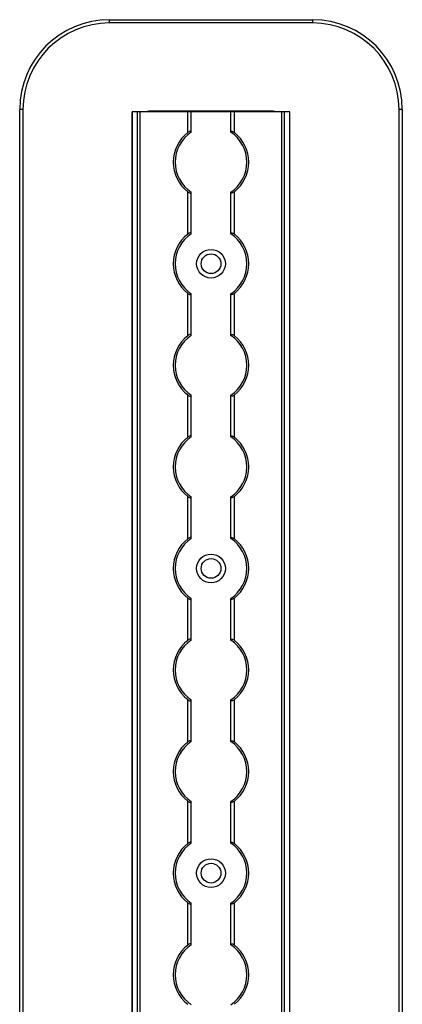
# Model space of a CAD drawing. Header units: millimetres. Extents: x -138 to 5612, y -1401 to 2631.
# Tile 108 of 116: x 4842 to 4948, y 2357 to 2631. Entities that reach past the tile are written whole.
import ezdxf

# ---------------------------------------------------------------- set-up
doc = ezdxf.new("R2010")
doc.units = ezdxf.units.MM

msp = doc.modelspace()

# ---------------------------------------------------------------- linework, layer by layer
at = {"color": 7, "linetype": 'Continuous', "lineweight": 25}
for p, q in [((4866.86, 2630.3), (4866.86, 2631.2)), ((4866.86, 2631.2), (4923.46, 2631.2)), ((4923.46, 2631.2), (4923.46, 2630.3)), ((4923.46, 2630.3), (4866.86, 2630.3)), ((4842.76, 2606.2), (4841.86, 2606.2)), ((4841.86, 567.5), (4841.86, 2606.2)), ((4842.76, 2606.2), (4842.76, 567.5)), ((4873.16, 2605.55), (4873.16, 568.05)), ((4917.16, 2605.55), (4873.16, 2605.55)), ((4873.19, 568.05), (4873.19, 2605.55)), ((4874.72, 568.05), (4874.72, 2605.55)), ((4875.43, 568.05), (4875.43, 2605.55)), ((4912.26, 2605.7), (4878.06, 2605.7)), ((4888.66, 2599.75), (4888.66, 2605.55)), ((4889.66, 2599.95), (4889.66, 2605.55)), ((4900.66, 2599.95), (4900.66, 2605.55)), ((4901.66, 2599.75), (4901.66, 2605.55)), ((4914.88, 568.05), (4914.88, 2605.55)), ((4915.59, 568.05), (4915.59, 2605.55)), ((4917.13, 568.05), (4917.13, 2605.55)), ((4917.16, 568.05), (4917.16, 2605.55)), ((4948.46, 2606.2), (4947.56, 2606.2)), ((4947.56, 567.5), (4947.56, 2606.2)), ((4948.46, 2606.2), (4948.46, 567.5)), ((4888.66, 2571.45), (4888.66, 2583.25)), ((4889.66, 2571.65), (4889.66, 2583.05)), ((4900.66, 2571.65), (4900.66, 2583.05)), ((4901.66, 2571.45), (4901.66, 2583.25)), ((4888.66, 2543.15), (4888.66, 2554.95)), ((4889.66, 2543.35), (4889.66, 2554.75)), ((4900.66, 2543.35), (4900.66, 2554.75)), ((4901.66, 2543.15), (4901.66, 2554.95)), ((4888.66, 2514.85), (4888.66, 2526.65)), ((4889.66, 2515.05), (4889.66, 2526.45)), ((4900.66, 2515.05), (4900.66, 2526.45)), ((4901.66, 2514.85), (4901.66, 2526.65)), ((4888.66, 2486.55), (4888.66, 2498.35)), ((4889.66, 2486.75), (4889.66, 2498.15)), ((4900.66, 2486.75), (4900.66, 2498.15)), ((4901.66, 2486.55), (4901.66, 2498.35)), ((4888.66, 2458.25), (4888.66, 2470.05)), ((4889.66, 2458.45), (4889.66, 2469.85)), ((4900.66, 2458.45), (4900.66, 2469.85)), ((4901.66, 2458.25), (4901.66, 2470.05)), ((4888.66, 2429.95), (4888.66, 2441.75)), ((4901.66, 2429.95), (4901.66, 2441.75)), ((4889.66, 2430.15), (4889.66, 2441.55)), ((4900.66, 2430.15), (4900.66, 2441.55)), ((4888.66, 2401.65), (4888.66, 2413.45)), ((4889.66, 2401.85), (4889.66, 2413.25)), ((4900.66, 2401.85), (4900.66, 2413.25)), ((4901.66, 2401.65), (4901.66, 2413.45)), ((4888.66, 2373.35), (4888.66, 2385.15)), ((4889.66, 2373.55), (4889.66, 2384.95)), ((4900.66, 2373.55), (4900.66, 2384.95)), ((4901.66, 2373.35), (4901.66, 2385.15))]:
    msp.add_line(p, q, dxfattribs=at)
for centre, radius in [((4895.16, 2563.2), 4), ((4895.16, 2563.2), 2.75), ((4895.16, 2478.3), 4), ((4895.16, 2478.3), 2.75), ((4895.16, 2393.4), 4), ((4895.16, 2393.4), 2.75)]:
    msp.add_circle(centre, radius, dxfattribs=at)
for centre, radius, start, end in [((4866.86, 2606.2), 25, 90, 180), ((4923.46, 2606.2), 25, 360, 90), ((4866.86, 2606.2), 24.1, 90, 180), ((4923.46, 2606.2), 24.1, 360, 90), ((4878.06, 2602.7), 3, 90, 108.1949), ((4912.26, 2602.7), 3, 71.8051, 90), ((4895.16, 2591.5), 10.5, 128.2466, 231.7534), ((4895.16, 2591.5), 10, 123.367, 236.633), ((4895.16, 2591.5), 10, 303.367, 56.633), ((4895.16, 2591.5), 10.5, 308.2466, 51.7534), ((4895.16, 2563.2), 10.5, 128.2466, 231.7534), ((4895.16, 2563.2), 10, 123.367, 236.633), ((4895.16, 2563.2), 10, 303.367, 56.633), ((4895.16, 2563.2), 10.5, 308.2466, 51.7534), ((4895.16, 2534.9), 10, 123.367, 236.633), ((4895.16, 2534.9), 10, 303.367, 56.633), ((4895.16, 2534.9), 10.5, 128.2466, 231.7534), ((4895.16, 2534.9), 10.5, 308.2466, 51.7534), ((4895.16, 2506.6), 10.5, 128.2466, 231.7534), ((4895.16, 2506.6), 10, 123.367, 236.633), ((4895.16, 2506.6), 10, 303.367, 56.633), ((4895.16, 2506.6), 10.5, 308.2466, 51.7534), ((4895.16, 2478.3), 10.5, 128.2466, 231.7534), ((4895.16, 2478.3), 10, 123.367, 236.633), ((4895.16, 2478.3), 10, 303.367, 56.633), ((4895.16, 2478.3), 10.5, 308.2466, 51.7534), ((4895.16, 2450), 10.5, 128.2466, 231.7534), ((4895.16, 2450), 10, 123.367, 236.633), ((4895.16, 2450), 10, 303.367, 56.633), ((4895.16, 2450), 10.5, 308.2466, 51.7534), ((4895.16, 2421.7), 10.5, 128.2466, 231.7534), ((4895.16, 2421.7), 10, 123.367, 236.633), ((4895.16, 2421.7), 10, 303.367, 56.633), ((4895.16, 2421.7), 10.5, 308.2466, 51.7534), ((4895.16, 2393.4), 10.5, 128.2466, 231.7534), ((4895.16, 2393.4), 10, 123.367, 236.633), ((4895.16, 2393.4), 10, 303.367, 56.633), ((4895.16, 2393.4), 10.5, 308.2466, 51.7534), ((4895.16, 2365.1), 10.5, 128.2466, 231.7534), ((4895.16, 2365.1), 10, 123.367, 236.633), ((4895.16, 2365.1), 10, 303.367, 56.633), ((4895.16, 2365.1), 10.5, 308.2466, 51.7534)]:
    msp.add_arc(centre, radius, start, end, dxfattribs=at)
for points, knots in [([(4889.66, 2599.95), (4889.66, 2599.99), (4889.65, 2600.01), (4889.62, 2600.06), (4889.6, 2600.08), (4889.53, 2600.12), (4889.44, 2600.13), (4889.24, 2600.09), (4889.12, 2600.04), (4888.89, 2599.91), (4888.77, 2599.83), (4888.66, 2599.75)], [0, 0, 0, 0, 0.125, 0.125, 0.25, 0.25, 0.5, 0.5, 0.75, 0.75, 1, 1, 1, 1]), ([(4900.66, 2599.95), (4900.66, 2599.99), (4900.66, 2600.01), (4900.69, 2600.06), (4900.71, 2600.08), (4900.79, 2600.12), (4900.87, 2600.13), (4901.07, 2600.09), (4901.19, 2600.04), (4901.43, 2599.91), (4901.54, 2599.83), (4901.66, 2599.75)], [0, 0, 0, 0, 0.125, 0.125, 0.25, 0.25, 0.5, 0.5, 0.75, 0.75, 1, 1, 1, 1]), ([(4888.66, 2583.25), (4888.77, 2583.17), (4888.88, 2583.09), (4889.12, 2582.96), (4889.24, 2582.91), (4889.44, 2582.87), (4889.52, 2582.88), (4889.63, 2582.93), (4889.66, 2582.98), (4889.66, 2583.05)], [0, 0, 0, 0, 0.25, 0.25, 0.5, 0.5, 0.75, 0.75, 1, 1, 1, 1]), ([(4901.66, 2583.25), (4901.55, 2583.17), (4901.43, 2583.09), (4901.19, 2582.96), (4901.07, 2582.91), (4900.87, 2582.87), (4900.79, 2582.88), (4900.68, 2582.93), (4900.66, 2582.98), (4900.66, 2583.05)], [0, 0, 0, 0, 0.25, 0.25, 0.5, 0.5, 0.75, 0.75, 1, 1, 1, 1]), ([(4889.66, 2571.65), (4889.66, 2571.69), (4889.65, 2571.71), (4889.62, 2571.76), (4889.6, 2571.78), (4889.53, 2571.82), (4889.44, 2571.83), (4889.24, 2571.79), (4889.12, 2571.74), (4888.89, 2571.61), (4888.77, 2571.53), (4888.66, 2571.45)], [0, 0, 0, 0, 0.125, 0.125, 0.25, 0.25, 0.5, 0.5, 0.75, 0.75, 1, 1, 1, 1]), ([(4900.66, 2571.65), (4900.66, 2571.69), (4900.66, 2571.71), (4900.69, 2571.76), (4900.71, 2571.78), (4900.79, 2571.82), (4900.87, 2571.83), (4901.07, 2571.79), (4901.19, 2571.74), (4901.43, 2571.61), (4901.54, 2571.53), (4901.66, 2571.45)], [0, 0, 0, 0, 0.125, 0.125, 0.25, 0.25, 0.5, 0.5, 0.75, 0.75, 1, 1, 1, 1]), ([(4888.66, 2554.95), (4888.77, 2554.87), (4888.88, 2554.79), (4889.12, 2554.66), (4889.24, 2554.61), (4889.44, 2554.57), (4889.52, 2554.58), (4889.63, 2554.63), (4889.66, 2554.68), (4889.66, 2554.75)], [0, 0, 0, 0, 0.25, 0.25, 0.5, 0.5, 0.75, 0.75, 1, 1, 1, 1]), ([(4901.66, 2554.95), (4901.55, 2554.87), (4901.43, 2554.79), (4901.19, 2554.66), (4901.07, 2554.61), (4900.87, 2554.57), (4900.79, 2554.58), (4900.68, 2554.63), (4900.66, 2554.68), (4900.66, 2554.75)], [0, 0, 0, 0, 0.25, 0.25, 0.5, 0.5, 0.75, 0.75, 1, 1, 1, 1]), ([(4889.66, 2543.35), (4889.66, 2543.39), (4889.65, 2543.41), (4889.62, 2543.46), (4889.6, 2543.48), (4889.53, 2543.52), (4889.44, 2543.53), (4889.24, 2543.49), (4889.12, 2543.44), (4888.89, 2543.31), (4888.77, 2543.23), (4888.66, 2543.15)], [0, 0, 0, 0, 0.125, 0.125, 0.25, 0.25, 0.5, 0.5, 0.75, 0.75, 1, 1, 1, 1]), ([(4900.66, 2543.35), (4900.66, 2543.39), (4900.66, 2543.41), (4900.69, 2543.46), (4900.71, 2543.48), (4900.79, 2543.52), (4900.87, 2543.53), (4901.07, 2543.49), (4901.19, 2543.44), (4901.43, 2543.31), (4901.54, 2543.23), (4901.66, 2543.15)], [0, 0, 0, 0, 0.125, 0.125, 0.25, 0.25, 0.5, 0.5, 0.75, 0.75, 1, 1, 1, 1]), ([(4888.66, 2526.65), (4888.77, 2526.57), (4888.88, 2526.49), (4889.12, 2526.36), (4889.24, 2526.31), (4889.44, 2526.27), (4889.52, 2526.28), (4889.63, 2526.33), (4889.66, 2526.38), (4889.66, 2526.45)], [0, 0, 0, 0, 0.25, 0.25, 0.5, 0.5, 0.75, 0.75, 1, 1, 1, 1]), ([(4901.66, 2526.65), (4901.55, 2526.57), (4901.43, 2526.49), (4901.19, 2526.36), (4901.07, 2526.31), (4900.87, 2526.27), (4900.79, 2526.28), (4900.68, 2526.33), (4900.66, 2526.38), (4900.66, 2526.45)], [0, 0, 0, 0, 0.25, 0.25, 0.5, 0.5, 0.75, 0.75, 1, 1, 1, 1]), ([(4889.66, 2515.05), (4889.66, 2515.09), (4889.65, 2515.11), (4889.62, 2515.16), (4889.6, 2515.18), (4889.53, 2515.22), (4889.44, 2515.23), (4889.24, 2515.19), (4889.12, 2515.14), (4888.89, 2515.01), (4888.77, 2514.93), (4888.66, 2514.85)], [0, 0, 0, 0, 0.125, 0.125, 0.25, 0.25, 0.5, 0.5, 0.75, 0.75, 1, 1, 1, 1]), ([(4900.66, 2515.05), (4900.66, 2515.09), (4900.66, 2515.11), (4900.69, 2515.16), (4900.71, 2515.18), (4900.79, 2515.22), (4900.87, 2515.23), (4901.07, 2515.19), (4901.19, 2515.14), (4901.43, 2515.01), (4901.54, 2514.93), (4901.66, 2514.85)], [0, 0, 0, 0, 0.125, 0.125, 0.25, 0.25, 0.5, 0.5, 0.75, 0.75, 1, 1, 1, 1]), ([(4888.66, 2498.35), (4888.77, 2498.27), (4888.88, 2498.19), (4889.12, 2498.06), (4889.24, 2498.01), (4889.44, 2497.97), (4889.52, 2497.98), (4889.63, 2498.03), (4889.66, 2498.08), (4889.66, 2498.15)], [0, 0, 0, 0, 0.25, 0.25, 0.5, 0.5, 0.75, 0.75, 1, 1, 1, 1]), ([(4901.66, 2498.35), (4901.55, 2498.27), (4901.43, 2498.19), (4901.19, 2498.06), (4901.07, 2498.01), (4900.87, 2497.97), (4900.79, 2497.98), (4900.68, 2498.03), (4900.66, 2498.08), (4900.66, 2498.15)], [0, 0, 0, 0, 0.25, 0.25, 0.5, 0.5, 0.75, 0.75, 1, 1, 1, 1]), ([(4889.66, 2486.75), (4889.66, 2486.79), (4889.65, 2486.81), (4889.62, 2486.86), (4889.6, 2486.88), (4889.53, 2486.92), (4889.44, 2486.93), (4889.24, 2486.89), (4889.12, 2486.84), (4888.89, 2486.71), (4888.77, 2486.63), (4888.66, 2486.55)], [0, 0, 0, 0, 0.125, 0.125, 0.25, 0.25, 0.5, 0.5, 0.75, 0.75, 1, 1, 1, 1]), ([(4900.66, 2486.75), (4900.66, 2486.79), (4900.66, 2486.81), (4900.69, 2486.86), (4900.71, 2486.88), (4900.79, 2486.92), (4900.87, 2486.93), (4901.07, 2486.89), (4901.19, 2486.84), (4901.43, 2486.71), (4901.54, 2486.63), (4901.66, 2486.55)], [0, 0, 0, 0, 0.125, 0.125, 0.25, 0.25, 0.5, 0.5, 0.75, 0.75, 1, 1, 1, 1]), ([(4888.66, 2470.05), (4888.77, 2469.97), (4888.88, 2469.89), (4889.12, 2469.76), (4889.24, 2469.71), (4889.44, 2469.67), (4889.52, 2469.68), (4889.63, 2469.73), (4889.66, 2469.78), (4889.66, 2469.85)], [0, 0, 0, 0, 0.25, 0.25, 0.5, 0.5, 0.75, 0.75, 1, 1, 1, 1]), ([(4901.66, 2470.05), (4901.55, 2469.97), (4901.43, 2469.89), (4901.19, 2469.76), (4901.07, 2469.71), (4900.87, 2469.67), (4900.79, 2469.68), (4900.68, 2469.73), (4900.66, 2469.78), (4900.66, 2469.85)], [0, 0, 0, 0, 0.25, 0.25, 0.5, 0.5, 0.75, 0.75, 1, 1, 1, 1]), ([(4889.66, 2458.45), (4889.66, 2458.49), (4889.65, 2458.51), (4889.62, 2458.56), (4889.6, 2458.58), (4889.53, 2458.62), (4889.44, 2458.63), (4889.24, 2458.59), (4889.12, 2458.54), (4888.89, 2458.41), (4888.77, 2458.33), (4888.66, 2458.25)], [0, 0, 0, 0, 0.125, 0.125, 0.25, 0.25, 0.5, 0.5, 0.75, 0.75, 1, 1, 1, 1]), ([(4900.66, 2458.45), (4900.66, 2458.49), (4900.66, 2458.51), (4900.69, 2458.56), (4900.71, 2458.58), (4900.79, 2458.62), (4900.87, 2458.63), (4901.07, 2458.59), (4901.19, 2458.54), (4901.43, 2458.41), (4901.54, 2458.33), (4901.66, 2458.25)], [0, 0, 0, 0, 0.125, 0.125, 0.25, 0.25, 0.5, 0.5, 0.75, 0.75, 1, 1, 1, 1]), ([(4888.66, 2441.75), (4888.77, 2441.67), (4888.88, 2441.59), (4889.12, 2441.46), (4889.24, 2441.41), (4889.44, 2441.37), (4889.52, 2441.38), (4889.63, 2441.43), (4889.66, 2441.48), (4889.66, 2441.55)], [0, 0, 0, 0, 0.25, 0.25, 0.5, 0.5, 0.75, 0.75, 1, 1, 1, 1]), ([(4901.66, 2441.75), (4901.55, 2441.67), (4901.43, 2441.59), (4901.19, 2441.46), (4901.07, 2441.41), (4900.87, 2441.37), (4900.79, 2441.38), (4900.68, 2441.43), (4900.66, 2441.48), (4900.66, 2441.55)], [0, 0, 0, 0, 0.25, 0.25, 0.5, 0.5, 0.75, 0.75, 1, 1, 1, 1]), ([(4889.66, 2430.15), (4889.66, 2430.19), (4889.65, 2430.21), (4889.62, 2430.26), (4889.6, 2430.28), (4889.53, 2430.32), (4889.44, 2430.33), (4889.24, 2430.29), (4889.12, 2430.24), (4888.89, 2430.11), (4888.77, 2430.03), (4888.66, 2429.95)], [0, 0, 0, 0, 0.125, 0.125, 0.25, 0.25, 0.5, 0.5, 0.75, 0.75, 1, 1, 1, 1]), ([(4900.66, 2430.15), (4900.66, 2430.19), (4900.66, 2430.21), (4900.69, 2430.26), (4900.71, 2430.28), (4900.79, 2430.32), (4900.87, 2430.33), (4901.07, 2430.29), (4901.19, 2430.24), (4901.43, 2430.11), (4901.54, 2430.03), (4901.66, 2429.95)], [0, 0, 0, 0, 0.125, 0.125, 0.25, 0.25, 0.5, 0.5, 0.75, 0.75, 1, 1, 1, 1]), ([(4888.66, 2413.45), (4888.77, 2413.37), (4888.88, 2413.29), (4889.12, 2413.16), (4889.24, 2413.11), (4889.44, 2413.07), (4889.52, 2413.08), (4889.63, 2413.13), (4889.66, 2413.18), (4889.66, 2413.25)], [0, 0, 0, 0, 0.25, 0.25, 0.5, 0.5, 0.75, 0.75, 1, 1, 1, 1]), ([(4901.66, 2413.45), (4901.55, 2413.37), (4901.43, 2413.29), (4901.19, 2413.16), (4901.07, 2413.11), (4900.87, 2413.07), (4900.79, 2413.08), (4900.68, 2413.13), (4900.66, 2413.18), (4900.66, 2413.25)], [0, 0, 0, 0, 0.25, 0.25, 0.5, 0.5, 0.75, 0.75, 1, 1, 1, 1]), ([(4889.66, 2401.85), (4889.66, 2401.89), (4889.65, 2401.91), (4889.62, 2401.96), (4889.6, 2401.98), (4889.53, 2402.02), (4889.44, 2402.03), (4889.24, 2401.99), (4889.12, 2401.94), (4888.89, 2401.81), (4888.77, 2401.73), (4888.66, 2401.65)], [0, 0, 0, 0, 0.125, 0.125, 0.25, 0.25, 0.5, 0.5, 0.75, 0.75, 1, 1, 1, 1]), ([(4900.66, 2401.85), (4900.66, 2401.89), (4900.66, 2401.91), (4900.69, 2401.96), (4900.71, 2401.98), (4900.79, 2402.02), (4900.87, 2402.03), (4901.07, 2401.99), (4901.19, 2401.94), (4901.43, 2401.81), (4901.54, 2401.73), (4901.66, 2401.65)], [0, 0, 0, 0, 0.125, 0.125, 0.25, 0.25, 0.5, 0.5, 0.75, 0.75, 1, 1, 1, 1]), ([(4888.66, 2385.15), (4888.77, 2385.07), (4888.88, 2384.99), (4889.12, 2384.86), (4889.24, 2384.81), (4889.44, 2384.77), (4889.52, 2384.78), (4889.63, 2384.83), (4889.66, 2384.88), (4889.66, 2384.95)], [0, 0, 0, 0, 0.25, 0.25, 0.5, 0.5, 0.75, 0.75, 1, 1, 1, 1]), ([(4901.66, 2385.15), (4901.55, 2385.07), (4901.43, 2384.99), (4901.19, 2384.86), (4901.07, 2384.81), (4900.87, 2384.77), (4900.79, 2384.78), (4900.68, 2384.83), (4900.66, 2384.88), (4900.66, 2384.95)], [0, 0, 0, 0, 0.25, 0.25, 0.5, 0.5, 0.75, 0.75, 1, 1, 1, 1]), ([(4889.66, 2373.55), (4889.66, 2373.59), (4889.65, 2373.61), (4889.62, 2373.66), (4889.6, 2373.68), (4889.53, 2373.72), (4889.44, 2373.73), (4889.24, 2373.69), (4889.12, 2373.64), (4888.89, 2373.51), (4888.77, 2373.43), (4888.66, 2373.35)], [0, 0, 0, 0, 0.125, 0.125, 0.25, 0.25, 0.5, 0.5, 0.75, 0.75, 1, 1, 1, 1]), ([(4900.66, 2373.55), (4900.66, 2373.59), (4900.66, 2373.61), (4900.69, 2373.66), (4900.71, 2373.68), (4900.79, 2373.72), (4900.87, 2373.73), (4901.07, 2373.69), (4901.19, 2373.64), (4901.43, 2373.51), (4901.54, 2373.43), (4901.66, 2373.35)], [0, 0, 0, 0, 0.125, 0.125, 0.25, 0.25, 0.5, 0.5, 0.75, 0.75, 1, 1, 1, 1])]:
    msp.add_open_spline(points, degree=3, knots=knots, dxfattribs=at)
for points in [[(4889.66, 2599.85), (4889.66, 2599.89), (4889.66, 2599.92), (4889.66, 2599.95)], [(4900.66, 2599.85), (4900.66, 2599.89), (4900.66, 2599.92), (4900.66, 2599.95)], [(4889.66, 2583.05), (4889.66, 2583.08), (4889.66, 2583.11), (4889.66, 2583.15)], [(4900.66, 2583.05), (4900.66, 2583.08), (4900.66, 2583.11), (4900.66, 2583.15)], [(4889.66, 2571.55), (4889.66, 2571.59), (4889.66, 2571.62), (4889.66, 2571.65)], [(4900.66, 2571.55), (4900.66, 2571.59), (4900.66, 2571.62), (4900.66, 2571.65)], [(4889.66, 2554.75), (4889.66, 2554.78), (4889.66, 2554.81), (4889.66, 2554.85)], [(4900.66, 2554.75), (4900.66, 2554.78), (4900.66, 2554.81), (4900.66, 2554.85)], [(4889.66, 2543.25), (4889.66, 2543.29), (4889.66, 2543.32), (4889.66, 2543.35)], [(4900.66, 2543.25), (4900.66, 2543.29), (4900.66, 2543.32), (4900.66, 2543.35)], [(4889.66, 2526.45), (4889.66, 2526.48), (4889.66, 2526.51), (4889.66, 2526.55)], [(4900.66, 2526.45), (4900.66, 2526.48), (4900.66, 2526.51), (4900.66, 2526.55)], [(4889.66, 2514.95), (4889.66, 2514.99), (4889.66, 2515.02), (4889.66, 2515.05)], [(4900.66, 2514.95), (4900.66, 2514.99), (4900.66, 2515.02), (4900.66, 2515.05)], [(4889.66, 2498.15), (4889.66, 2498.18), (4889.66, 2498.21), (4889.66, 2498.25)], [(4900.66, 2498.15), (4900.66, 2498.18), (4900.66, 2498.21), (4900.66, 2498.25)], [(4889.66, 2486.65), (4889.66, 2486.69), (4889.66, 2486.72), (4889.66, 2486.75)], [(4900.66, 2486.65), (4900.66, 2486.69), (4900.66, 2486.72), (4900.66, 2486.75)], [(4889.66, 2469.85), (4889.66, 2469.88), (4889.66, 2469.91), (4889.66, 2469.95)], [(4900.66, 2469.85), (4900.66, 2469.88), (4900.66, 2469.91), (4900.66, 2469.95)], [(4889.66, 2458.35), (4889.66, 2458.39), (4889.66, 2458.42), (4889.66, 2458.45)], [(4900.66, 2458.35), (4900.66, 2458.39), (4900.66, 2458.42), (4900.66, 2458.45)], [(4889.66, 2441.55), (4889.66, 2441.58), (4889.66, 2441.61), (4889.66, 2441.65)], [(4900.66, 2441.55), (4900.66, 2441.58), (4900.66, 2441.61), (4900.66, 2441.65)], [(4889.66, 2430.05), (4889.66, 2430.09), (4889.66, 2430.12), (4889.66, 2430.15)], [(4900.66, 2430.05), (4900.66, 2430.09), (4900.66, 2430.12), (4900.66, 2430.15)], [(4889.66, 2413.25), (4889.66, 2413.28), (4889.66, 2413.31), (4889.66, 2413.35)], [(4900.66, 2413.25), (4900.66, 2413.28), (4900.66, 2413.31), (4900.66, 2413.35)], [(4889.66, 2401.75), (4889.66, 2401.79), (4889.66, 2401.82), (4889.66, 2401.85)], [(4900.66, 2401.75), (4900.66, 2401.79), (4900.66, 2401.82), (4900.66, 2401.85)], [(4889.66, 2384.95), (4889.66, 2384.98), (4889.66, 2385.01), (4889.66, 2385.05)], [(4900.66, 2384.95), (4900.66, 2384.98), (4900.66, 2385.01), (4900.66, 2385.05)], [(4889.66, 2373.45), (4889.66, 2373.49), (4889.66, 2373.52), (4889.66, 2373.55)], [(4900.66, 2373.45), (4900.66, 2373.49), (4900.66, 2373.52), (4900.66, 2373.55)]]:
    msp.add_open_spline(points, degree=3, dxfattribs=at)

doc.saveas('drawing.dxf')
